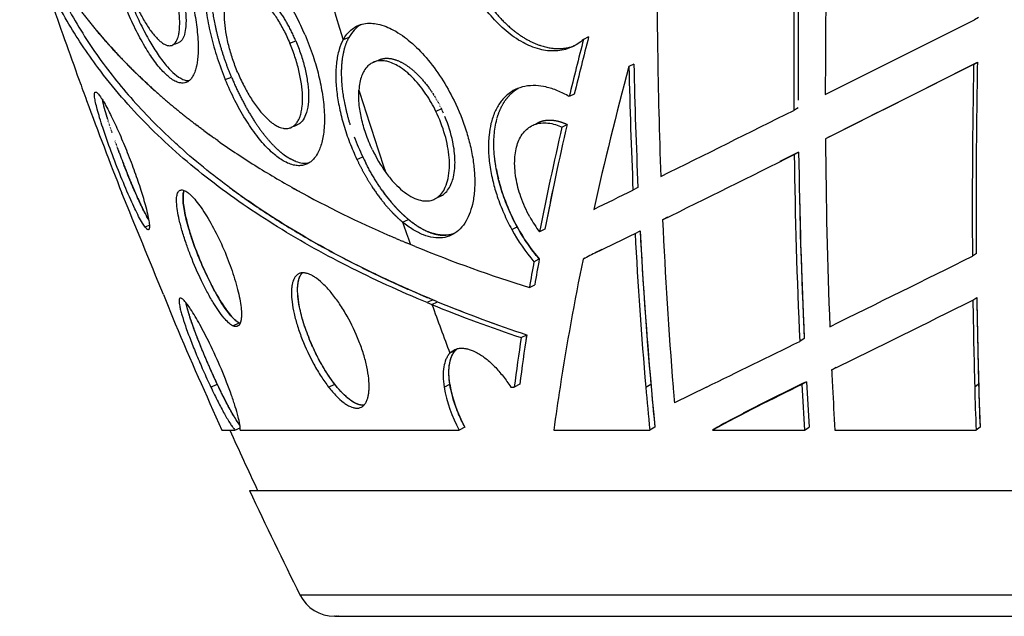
# Model space of a CAD drawing. Header units: millimetres. Extents: x 696 to 1161, y -96 to 347.
# Tile 1 of 55: x 720 to 817, y -96 to -37. Entities that reach past the tile are written whole.
import ezdxf

# ---------------------------------------------------------------- set-up
doc = ezdxf.new("R2010")
doc.units = ezdxf.units.MM
doc.header["$MEASUREMENT"] = 0
doc.layers.add('Crea2D$visibili$tangenti', color=7, linetype='Continuous', true_color=0x000000)
doc.layers.add('Predefinito', color=7, linetype='Continuous', true_color=0x000000)

msp = doc.modelspace()

# ---------------------------------------------------------------- linework, layer by layer
at = {"layer": 'Crea2D$visibili$tangenti'}
for p, q in [((799.376, -44.489), (814.022, -37.14)), ((814.389, -36.91), (814.022, -37.14)), ((746.835, -39.441), (747.42, -39.208)), ((752.639, -38.888), (752.071, -39.121)), ((776.153, -38.834), (775.661, -39.067)), ((780.59, -41.506), (780.11, -41.743)), ((813.927, -41.546), (814.298, -41.31)), ((813.927, -41.546), (799.393, -48.836)), ((740.507, -43.006), (741.116, -42.767)), ((760.566, -43.937), (760.626, -44.022)), ((760.643, -44.047), (760.7, -44.13)), ((760.72, -44.159), (760.774, -44.239)), ((760.796, -44.272), (760.848, -44.35)), ((760.872, -44.387), (760.92, -44.462)), ((760.947, -44.504), (760.992, -44.575)), ((761.021, -44.622), (761.063, -44.69)), ((761.095, -44.742), (761.132, -44.805)), ((761.168, -44.864), (761.201, -44.922)), ((761.24, -44.987), (761.27, -45.039)), ((761.311, -45.112), (761.337, -45.158)), ((761.381, -45.238), (761.403, -45.277)), ((761.45, -45.365), (761.468, -45.398)), ((774.749, -44.438), (774.247, -44.68)), ((761.718, -45.888), (761.173, -46.131)), ((761.519, -45.494), (761.532, -45.519)), ((761.652, -45.755), (761.718, -45.888)), ((761.783, -46.024), (761.718, -45.888)), ((761.848, -46.162), (761.789, -46.037)), ((761.91, -46.3), (761.859, -46.187)), ((796.715, -45.787), (796.285, -46.03)), ((728.902, -46.734), (728.918, -46.786)), ((728.926, -46.81), (728.95, -46.887)), ((728.975, -46.965), (728.982, -46.987)), ((729, -47.043), (729.015, -47.09)), ((729.025, -47.122), (729.051, -47.202)), ((729.077, -47.283), (729.082, -47.3)), ((767.151, -46.885), (767.156, -46.867)), ((729.103, -47.364), (729.117, -47.406)), ((729.13, -47.446), (729.157, -47.528)), ((729.213, -47.695), (729.226, -47.734)), ((729.246, -47.794), (729.263, -47.846)), ((729.279, -47.893), (729.301, -47.958)), ((729.314, -47.994), (729.34, -48.072)), ((729.348, -48.095), (729.38, -48.187)), ((737.609, -47.412), (737.527, -47.348)), ((737.609, -47.412), (737.755, -47.522)), ((737.875, -47.613), (737.755, -47.522)), ((737.875, -47.613), (737.984, -47.695)), ((738.142, -47.814), (737.984, -47.695)), ((738.142, -47.814), (738.214, -47.868)), ((738.411, -48.014), (738.214, -47.868)), ((773.537, -47.673), (774.043, -47.427)), ((729.677, -49.034), (729.688, -49.064)), ((729.715, -49.141), (729.728, -49.176)), ((729.754, -49.248), (729.768, -49.288)), ((735.63, -49.255), (735.488, -49.125)), ((735.63, -49.255), (735.663, -49.285)), ((738.953, -48.412), (738.911, -48.382)), ((738.953, -48.412), (739.145, -48.551)), ((739.226, -48.609), (739.145, -48.551)), ((739.226, -48.609), (739.381, -48.721)), ((739.5, -48.806), (739.381, -48.721)), ((739.5, -48.806), (739.617, -48.889)), ((739.776, -49.002), (739.617, -48.889)), ((744.943, -49.159), (744.892, -49.103)), ((744.943, -49.159), (744.968, -49.187)), ((745.013, -49.235), (744.968, -49.187)), ((745.012, -49.235), (745.045, -49.27)), ((799.816, -48.588), (799.393, -48.836)), ((729.793, -49.356), (729.809, -49.4)), ((729.833, -49.464), (729.851, -49.513)), ((729.872, -49.572), (729.892, -49.627)), ((729.912, -49.681), (729.934, -49.741)), ((729.952, -49.791), (729.934, -49.741)), ((729.952, -49.79), (729.976, -49.855)), ((729.993, -49.9), (729.976, -49.855)), ((729.993, -49.9), (730.019, -49.97)), ((730.033, -50.01), (730.019, -49.97)), ((730.034, -50.009), (730.062, -50.085)), ((730.074, -50.12), (730.061, -50.085)), ((730.075, -50.119), (730.105, -50.2)), ((730.116, -50.229), (730.149, -50.316)), ((735.808, -49.417), (735.663, -49.285)), ((735.808, -49.417), (735.875, -49.478)), ((735.986, -49.578), (735.875, -49.478)), ((735.986, -49.578), (736.07, -49.653)), ((745.082, -49.31), (745.045, -49.27)), ((745.082, -49.31), (745.121, -49.351)), ((745.152, -49.383), (745.121, -49.351)), ((745.152, -49.383), (745.197, -49.431)), ((745.221, -49.455), (745.197, -49.43)), ((745.221, -49.455), (745.273, -49.508)), ((745.29, -49.526), (745.273, -49.508)), ((745.29, -49.526), (745.349, -49.585)), ((745.359, -49.594), (745.349, -49.585)), ((745.565, -49.792), (745.502, -49.732)), ((745.565, -49.792), (745.577, -49.804)), ((745.633, -49.855), (745.577, -49.804)), ((745.633, -49.855), (745.653, -49.874)), ((745.701, -49.917), (745.653, -49.874)), ((745.701, -49.917), (745.733, -49.946)), ((745.769, -49.977), (745.733, -49.946)), ((745.769, -49.977), (745.813, -50.016)), ((745.837, -50.036), (745.813, -50.016)), ((745.837, -50.036), (745.893, -50.084)), ((745.904, -50.093), (745.893, -50.084)), ((745.904, -50.093), (745.972, -50.15)), ((745.981, -50.157), (745.972, -50.15)), ((745.982, -50.157), (746.052, -50.214)), ((746.059, -50.22), (746.052, -50.214)), ((746.059, -50.22), (746.131, -50.277)), ((796.76, -50.114), (794.907, -51.039)), ((796.327, -50.365), (796.76, -50.114)), ((730.46, -51.13), (730.506, -51.246)), ((746.738, -50.695), (746.755, -50.705)), ((746.811, -50.738), (746.754, -50.705)), ((746.811, -50.738), (746.831, -50.749)), ((746.884, -50.779), (746.831, -50.749)), ((746.884, -50.779), (746.907, -50.792)), ((746.957, -50.818), (746.907, -50.792)), ((746.957, -50.818), (746.983, -50.832)), ((747.029, -50.856), (746.983, -50.832)), ((747.029, -50.856), (747.059, -50.87)), ((747.101, -50.891), (747.058, -50.871)), ((747.101, -50.891), (747.134, -50.907)), ((747.172, -50.925), (747.133, -50.907)), ((747.172, -50.925), (747.208, -50.941)), ((747.243, -50.957), (747.208, -50.941)), ((747.243, -50.956), (747.283, -50.973)), ((747.313, -50.986), (747.282, -50.974)), ((747.314, -50.986), (747.356, -51.003)), ((747.383, -51.014), (747.356, -51.004)), ((747.384, -51.014), (747.43, -51.031)), ((753.418, -50.837), (753.992, -50.586)), ((766.987, -51.118), (766.966, -50.96)), ((767.034, -51.438), (767.01, -51.28)), ((780.995, -53.592), (780.507, -53.848)), ((757.907, -56.988), (758.471, -56.727)), ((783.89, -56.507), (783.411, -56.767)), ((733.061, -57.304), (732.636, -57.475)), ((768.611, -57.706), (769.14, -57.445)), ((771.861, -57.693), (771.34, -57.955)), ((780.715, -58.095), (781.204, -57.833)), ((756.942, -58.457), (756.656, -58.333)), ((756.941, -58.457), (757.057, -58.507)), ((757.286, -58.605), (757.057, -58.507)), ((757.286, -58.605), (757.46, -58.679)), ((757.632, -58.752), (757.46, -58.679)), ((757.632, -58.752), (757.863, -58.851)), ((757.978, -58.899), (757.863, -58.851)), ((757.978, -58.899), (758.268, -59.021)), ((758.674, -59.19), (758.268, -59.021)), ((759.133, -59.379), (758.674, -59.19)), ((777.44, -59.684), (776.938, -59.948)), ((777.109, -59.849), (777.442, -59.683)), ((770.79, -60.869), (771.315, -60.603)), ((776.12, -60.348), (775.614, -60.613)), ((814.192, -60.061), (813.811, -60.327)), ((748.057, -61.983), (748.076, -61.964)), ((770.338, -63.411), (770.866, -63.141)), ((734.43, -64.097), (735.591, -66.948)), ((760.883, -64.613), (760.32, -64.886)), ((761.34, -64.802), (760.883, -64.613)), ((813.856, -64.643), (814.239, -64.371)), ((760.32, -64.886), (760.778, -65.075)), ((760.778, -65.075), (761.34, -64.802)), ((741.232, -67.145), (741.861, -66.869)), ((769.541, -68.317), (770.076, -68.039)), ((797.306, -68.412), (796.863, -68.69)), ((763.237, -69.433), (763.201, -69.464)), ((763.1, -69.563), (762.541, -69.843)), ((799.999, -71.486), (800.43, -71.206)), ((800.433, -71.205), (800.43, -71.206)), ((739.085, -73.165), (739.726, -72.88)), ((750.643, -73.165), (751.245, -72.88)), ((761.976, -73.165), (762.539, -72.88)), ((768.507, -73.165), (768.857, -73.165)), ((769.397, -72.88), (768.857, -73.165)), ((781.764, -73.165), (782.261, -72.88)), ((787.709, -73.165), (784.571, -74.707)), ((797.522, -72.636), (797.077, -72.92)), ((814.418, -72.88), (814.031, -73.165)), ((741.457, -77.381), (741.967, -77.148)), ((764.019, -77.09), (763.458, -77.381)), ((782.656, -77.092), (782.16, -77.381)), ((782.658, -77.09), (782.656, -77.092)), ((788.792, -77.092), (788.317, -77.381)), ((797.344, -77.381), (797.791, -77.09)), ((814.554, -77.09), (814.165, -77.381)), ((741.971, -77.381), (763.458, -77.381)), ((772.743, -77.381), (782.16, -77.381)), ((788.317, -77.381), (797.344, -77.381)), ((800.316, -77.381), (814.165, -77.381)), ((742.88, -83.292), (1091.798, -83.292)), ((747.835, -93.542), (1087.449, -93.542)), ((751.232, -95.644), (751.23, -95.644)), ((751.245, -95.644), (751.232, -95.644)), ((751.246, -95.644), (751.245, -95.644)), ((751.251, -95.644), (751.246, -95.644)), ((751.258, -95.644), (751.251, -95.644)), ((751.271, -95.644), (751.258, -95.644)), ((751.274, -95.644), (751.271, -95.644)), ((751.293, -95.644), (751.283, -95.644)), ((751.47, -95.644), (751.418, -95.644)), ((751.53, -95.644), (751.528, -95.644)), ((751.633, -95.644), (751.627, -95.644)), ((752.086, -95.644), (752.083, -95.644)), ((752.25, -95.644), (752.245, -95.644)), ((753.396, -95.644), (753.387, -95.644)), ((754.637, -95.644), (754.635, -95.644)), ((754.963, -95.644), (754.951, -95.644)), ((756.545, -95.644), (756.541, -95.644)), ((756.949, -95.644), (756.932, -95.644))]:
    msp.add_line(p, q, dxfattribs=at)
for centre, radius, start, end in [((1278.106, 122.556), 550.32, 193.03005, 197.0848), ((1532.47, -44.47), 733.095, 178.522395, 180.001469), ((1499.421, -41.354), 702.72, 178.82765, 180.298568), ((1497.584, -42.001), 701.31, 178.789957, 180.329193), ((1126.24, -34.331), 343.37, 179.95836, 180.94778), ((1598.801, 271.868), 927.722, 199.320718, 199.844791), ((755.436, -40.314), 3.139, 119.97711, 152.97295), ((771.771, -1.338), 57.321, 220.04925, 228.81218), ((536676.671, -1427606.236), 1524853.94, 110.577267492, 110.577291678), ((1098.657, -123.361), 333.815, 165.37339, 166.36697), ((1098.38, -122.536), 332.921, 165.43855, 166.43295), ((1330.706, -32.288), 547.844, 180.80766, 182.11462), ((-152366.093, 363077.227), 394082.672, 292.86436005, 292.86444203), ((1309.606, -29.86), 529.144, 181.26119, 182.57064), ((-911.248, 3373.921), 3826.396, 296.562494, 296.805195), ((1573.723, -55.141), 759.552, 178.956557, 179.667414), ((1096.932, -127.34), 328.181, 164.88118, 167.39837), ((1311.336, -30.382), 531.347, 181.22525, 182.53124), ((1542.505, -55.442), 728.711, 178.90741, 180.384108), ((994.339, 53.44), 285.004, 199.79282, 200.22285), ((1268.038, 119.508), 539.8, 197.63717, 198.53799), ((1186.5, 124.822), 489.995, 200.28802, 201.4227), ((747.888, -40.626), 19.944, 192.48844, 197.69156), ((748.793, -52.17), 14.371, 27.02376, 27.10034), ((-898.111, 3353.483), 3798.377, 296.273003, 296.492727), ((749.591, -51.882), 13.524, 11.77002, 22.78276), ((-85958.891, 181571.574), 201264.762, 295.52614463, 295.52629085), ((780.863, -30.432), 54.459, 198.38807, 198.40209), ((781.892, 10.67), 73.037, 233.46417, 233.95087), ((245552.869, -588973.418), 637780.067, 112.571728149, 112.5717857), ((1057.681, -113.762), 291.728, 166.90634, 168.97146), ((1057.676, -113.114), 291.14, 166.96072, 169.02659), ((775.688, -40.335), 23.996, 200.18812, 205.28892), ((1379.119, -44.772), 579.74, 180.401644, 182.221224), ((810.742, -19.952), 86.124, 200.56215, 200.58284), ((752.422, -42.455), 10.042, 225.30811, 226.43886), ((767.762, -43.845), 14.176, 205.26848, 215.67264), ((1353.646, -42.727), 556.935, 180.76002, 182.64347), ((812.212, -19.396), 87.696, 200.64515, 201.21462), ((749.878, -45.488), 6.08, 231.95676, 238.90352), ((748.308, -48.882), 2.322, 247.77935, 281.22779), ((775.373, -40.491), 23.644, 205.27468, 206.93875), ((-887.314, 3330.212), 3776.632, 296.25615, 296.474845), ((1355.197, -43.187), 558.916, 180.73587, 182.61532), ((1510.95, -54.895), 696.778, 179.657748, 180.424932), ((775.202, -40.57), 23.455, 206.95526, 206.99049), ((783.528, -48.776), 16.707, 190.28786, 193.71515), ((786.266, -48.021), 19.547, 194.4577, 208.82135), ((793.38, 28.804), 94.517, 240.69422, 241.12591), ((767.985, -45.56), 14.67, 214.72313, 229.57221), ((1046.592, -110.835), 279.823, 168.25737, 169.05239), ((-438.55, 2421.766), 2759.486, 296.127764, 296.216848), ((-824.397, -696.136), 1682.087, 22.070484, 22.436705), ((127878.424, -273231.586), 301304.535, 114.95386089, 114.95397389), ((1343.898, -43.027), 547.18, 181.22566, 182.659), ((1499.276, -54.854), 685.104, 180.046651, 180.4355), ((1263.673, 118.032), 535.193, 199.08817, 199.33781), ((781.165, -50.549), 12.304, 208.8522, 217.01014), ((1249.421, -35.69), 466.486, 182.58957, 184.60776), ((784.789, -48.893), 18.423, 208.5796, 220.54784), ((785.367, -48.601), 18.48, 208.59058, 220.50117), ((1207.104, -35.377), 426.493, 183.01817, 185.61293), ((1233.473, -33.641), 452.915, 183.0618, 184.97019), ((-260.665, 2058.835), 2359.208, 296.091755, 296.193931), ((1231.222, -34.289), 451.136, 183.02477, 184.94345), ((813.08, 72.95), 142.903, 247.82045, 252.59636), ((1024.982, -106.793), 257.84, 169.68037, 170.2531), ((1025.57, -106.864), 258.429, 169.68794, 170.25931), ((1030.944, -113.156), 260.68, 168.37181, 171.17539), ((840.34, -187.895), 142.794, 116.35997, 116.95448), ((-704.613, 2995.363), 3412.163, 296.161414, 296.423553), ((1024.911, -107.387), 258.344, 169.62681, 170.19934), ((-668.752, 2919.763), 3332.386, 296.15177, 296.417494), ((1424.701, -56.355), 610.901, 180.777332, 181.576798), ((1393.763, -56.406), 579.58, 180.787551, 182.045397), ((1427.794, -55.726), 613.616, 180.807234, 181.602007), ((1259.267, 116.451), 530.511, 200.00921, 200.55821), ((813.157, 63.036), 138.405, 247.76283, 251.63138), ((813.599, 62.82), 137.91, 247.7307, 251.60196), ((813.613, 62.859), 137.949, 247.7323, 251.60248), ((1183.262, 123.491), 486.494, 203.04489, 204.38695), ((742.306, -65.99), 0.988, 243.0416, 249.4173), ((742.315, -65.976), 1.001, 243.04896, 249.19939), ((996.141, -102.773), 229.204, 171.35407, 172.578), ((996.345, -102.228), 228.84, 171.40827, 172.63221), ((997.144, -102.335), 229.643, 171.41115, 172.6308), ((764.263, -70.653), 1.595, 128.62118, 136.97075), ((764.297, -70.682), 1.638, 133.59145, 136.91943), ((-1917.193, 5472.042), 6169.75, 296.0026971, 296.0973255), ((1299.426, -47.763), 499.991, 182.71954, 182.91211), ((775.192, -70.887), 13.411, 189.77663, 208.95685), ((775.772, -70.594), 13.429, 189.80178, 208.92963), ((961.739, -102.427), 190.649, 171.17108, 172.45113), ((1076.689, -47.562), 296.034, 184.96141, 185.78096), ((1077.948, -47.081), 296.811, 184.98648, 185.80277), ((1139.661, -44.322), 356.387, 184.64216, 184.89092), ((888.478, -263.229), 211.12, 115.65395, 118.32196), ((913.738, -312.329), 266.382, 115.86718, 117.35681), ((1197.289, -51.14), 400.805, 183.11504, 183.75389), ((1197.046, -50.701), 400.128, 183.14264, 183.78166), ((1199.672, -50.566), 402.755, 183.14121, 183.77608), ((1205.394, -52.676), 405.83, 182.89384, 183.48996), ((1291.021, -60.11), 477.169, 181.56775, 182.07422), ((1293.409, -59.565), 479.176, 181.59235, 182.09599), ((861.797, -210.925), 152.45, 117.5332, 118.61216), ((1187.78, 125.463), 490.72, 204.416, 205.1763), ((1187.791, 125.479), 491.459, 205.13793, 206.4652), ((751.24, -91.834), 3.81, 206.64101, 269.8411)]:
    msp.add_arc(centre, radius, start, end, dxfattribs=at)
for points, degree, knots in [([(760.32, -64.886), (757.659, -63.782), (752.499, -61.43), (745.213, -57.349), (738.612, -52.755), (732.806, -47.638), (728.288, -42.444), (724.793, -37.165), (722.141, -31.789), (720.849, -27.821), (720.336, -25.743)], 3, [0, 0, 0, 0, 8.642324, 17.001002, 25.027217, 32.73457, 40.173251, 45.628524, 51.691981, 58.113902, 58.113902, 58.113902, 58.113902]), ([(722.426, -30.195), (722.734, -31.027), (723.447, -32.791), (725.096, -36.21), (727.608, -40.338), (731.222, -44.935), (733.994, -47.752), (735.487, -49.125)], 3, [0, 0, 0, 0, 2.661132, 5.70555, 11.381736, 17.131145, 23.218543, 23.218543, 23.218543, 23.218543]), ([(748.33, -38.628), (748.061, -37.999), (747.461, -36.73), (746.453, -34.987), (745.33, -33.399), (744.323, -32.254), (743.48, -31.492), (742.904, -31.058), (742.388, -30.737), (741.89, -30.499), (741.38, -30.333), (740.861, -30.263), (740.375, -30.317), (739.969, -30.474), (739.633, -30.703), (739.338, -31.016), (739.066, -31.436), (738.834, -31.983), (738.67, -32.613), (738.567, -33.282), (738.514, -34.027), (738.518, -35.179), (738.684, -36.785), (739.088, -38.794), (739.696, -40.901), (740.217, -42.305), (740.507, -43.006)], 3, [0, 0, 0, 0, 2.051317, 4.207305, 6.034609, 7.880878, 8.773592, 9.436845, 10.044257, 10.59346, 11.090041, 11.64948, 12.154028, 12.545307, 12.944474, 13.368844, 13.826595, 14.441523, 15.143849, 15.77521, 16.471579, 17.383331, 19.226331, 21.310064, 23.524951, 25.800555, 25.800555, 25.800555, 25.800555]), ([(741.116, -42.767), (740.304, -40.807), (739.654, -38.755), (739.224, -36.758), (738.944, -33.811), (739.373, -31.719), (739.65, -31.062), (740.029, -30.591), (740.497, -30.312)], 5, [0, 0, 0, 0, 0, 0, 21.14447, 21.14447, 21.14447, 34.676115, 34.676115, 34.676115, 34.676115, 34.676115, 34.676115]), ([(735.949, -31.054), (736.184, -31.677), (736.641, -32.998), (737.186, -34.954), (737.595, -36.922), (737.799, -38.501), (737.854, -39.696), (737.842, -40.46), (737.79, -41.101), (737.697, -41.666), (737.56, -42.184), (737.378, -42.617), (737.132, -42.981), (736.857, -43.221), (736.537, -43.348), (736.219, -43.369), (735.849, -43.294), (735.429, -43.097), (734.999, -42.793), (734.579, -42.414), (734.138, -41.944), (733.493, -41.141), (732.674, -39.904), (731.751, -38.222), (730.86, -36.311), (730.321, -34.959), (730.061, -34.254)], 3, [0, 0, 0, 0, 1.998671, 4.190975, 6.088753, 8.025447, 8.963132, 9.672807, 10.318785, 10.890003, 11.389763, 11.9224, 12.29469, 12.700507, 13.002905, 13.312245, 13.649132, 14.126647, 14.69523, 15.224068, 15.822747, 16.62778, 18.309509, 20.269515, 22.378231, 24.633685, 24.633685, 24.633685, 24.633685]), ([(730.933, -33.753), (731.1, -34.205), (731.442, -35.06), (732.017, -36.286), (732.615, -37.376), (733.16, -38.197), (733.582, -38.724), (733.867, -39.03), (734.136, -39.279), (734.399, -39.474), (734.674, -39.619), (734.909, -39.69), (735.151, -39.694), (735.371, -39.624), (735.556, -39.473), (735.713, -39.259), (735.83, -39.006), (735.93, -38.667), (735.999, -38.27), (736.048, -37.633), (736.022, -36.745), (735.877, -35.593), (735.618, -34.326), (735.254, -33), (734.949, -32.108), (734.781, -31.66)], 3, [0, 0, 0, 0, 1.444631, 2.762314, 4.062203, 5.171772, 5.713698, 6.08666, 6.424782, 6.814873, 7.065632, 7.35359, 7.544971, 7.784165, 8.03558, 8.248362, 8.578764, 8.86794, 9.306134, 9.78652, 10.782759, 11.967752, 13.266051, 14.658589, 16.092571, 16.092571, 16.092571, 16.092571]), ([(735.398, -31.439), (735.564, -31.88), (735.866, -32.76), (736.228, -34.074), (736.494, -35.356), (736.651, -36.6), (736.67, -37.68), (736.546, -38.529), (736.337, -39.063), (736.088, -39.328), (735.943, -39.399), (735.902, -39.415)], 3, [0, 0, 0, 0, 1.412895, 2.789699, 4.087172, 5.338801, 6.549363, 7.316955, 7.904361, 8.251216, 8.382975, 8.382975, 8.382975, 8.382975]), ([(747.42, -39.208), (746.851, -37.87), (746.153, -36.605), (745.372, -35.521), (744.165, -34.288), (743.076, -33.787), (742.727, -33.707), (742.41, -33.721), (742.13, -33.827)], 5, [47.248776, 47.248776, 47.248776, 47.248776, 47.248776, 47.248776, 62.116673, 62.116673, 62.116673, 69.817975, 69.817975, 69.817975, 69.817975, 69.817975, 69.817975]), ([(775.661, -39.067), (775.483, -39.227), (775.08, -39.539), (774.424, -39.885), (773.69, -40.12), (772.668, -40.261), (771.558, -40.128), (770.498, -39.771), (769.361, -39.227), (768.006, -38.274), (766.493, -36.752), (765.167, -34.951), (764.425, -33.606), (764.098, -32.919)], 3, [0, 0, 0, 0, 0.716451, 1.52632, 2.212741, 3.021927, 4.606255, 5.52983, 6.37186, 8.379842, 10.47357, 12.791485, 15.073482, 15.073482, 15.073482, 15.073482]), ([(730.696, -34.028), (730.942, -34.695), (731.415, -35.888), (732.215, -37.64), (733.022, -39.177), (733.897, -40.59), (734.709, -41.668), (735.516, -42.489), (736.182, -42.954), (736.698, -43.112), (736.91, -43.119), (736.967, -43.117)], 3, [0, 0, 0, 0, 2.132401, 3.848736, 5.776186, 7.338159, 8.831254, 9.817274, 10.785252, 11.244175, 11.416824, 11.416824, 11.416824, 11.416824]), ([(741.723, -42.304), (741.539, -41.864), (741.214, -40.994), (740.824, -39.664), (740.555, -38.375), (740.422, -37.164), (740.43, -36.265), (740.516, -35.615), (740.612, -35.213), (740.754, -34.834), (740.928, -34.523), (741.147, -34.275), (741.377, -34.114), (741.631, -34.007), (741.94, -33.961), (742.268, -33.997), (742.616, -34.099), (742.979, -34.269), (743.503, -34.605), (744.15, -35.172), (744.879, -36.008), (745.589, -37.017), (746.254, -38.169), (746.648, -39.003), (746.835, -39.441)], 3, [0, 0, 0, 0, 1.429603, 2.783449, 4.156461, 5.374753, 6.432721, 6.847443, 7.340767, 7.669219, 8.058998, 8.405719, 8.654008, 8.896331, 9.226689, 9.583828, 9.878764, 10.311445, 10.782094, 11.74304, 12.8838, 14.104681, 15.44102, 16.869728, 16.869728, 16.869728, 16.869728]), ([(752.071, -39.121), (752.178, -38.924), (752.432, -38.534), (752.901, -38.064), (753.47, -37.713), (754.106, -37.509), (754.796, -37.464), (755.533, -37.561), (756.271, -37.79), (757.081, -38.173), (757.875, -38.673), (758.982, -39.54), (760.317, -40.899), (761.757, -42.849), (762.584, -44.319), (762.955, -45.077)], 3, [0, 0, 0, 0, 0.671419, 1.391408, 1.9791, 2.6631, 3.378669, 4.039523, 4.885853, 5.687557, 6.721527, 7.697013, 9.900482, 12.422251, 14.952356, 14.952356, 14.952356, 14.952356]), ([(748.33, -38.628), (748.623, -39.314), (749.119, -40.622), (749.687, -42.582), (750.076, -44.5), (750.265, -46.371), (750.224, -47.843), (750.064, -48.847), (749.907, -49.456), (749.694, -50.022), (749.427, -50.505), (749.083, -50.924), (748.712, -51.213), (748.297, -51.393), (747.888, -51.468), (747.418, -51.452), (746.885, -51.321), (746.34, -51.074), (745.815, -50.748), (745.273, -50.332), (744.493, -49.61), (743.512, -48.462), (742.427, -46.866), (741.4, -45.021), (740.795, -43.701), (740.507, -43.006)], 3, [0, 0, 0, 0, 2.239393, 4.191895, 6.118128, 8.103358, 9.82626, 10.522337, 11.149005, 11.711275, 12.334272, 12.79787, 13.328829, 13.734881, 14.143702, 14.569563, 15.139189, 15.781125, 16.35691, 16.993999, 17.828543, 19.54083, 21.514685, 23.611856, 25.868182, 25.868182, 25.868182, 25.868182]), ([(741.723, -42.304), (741.909, -42.751), (742.297, -43.592), (742.963, -44.785), (743.672, -45.826), (744.327, -46.589), (744.838, -47.061), (745.186, -47.328), (745.522, -47.541), (745.851, -47.696), (746.198, -47.796), (746.497, -47.825), (746.803, -47.783), (747.083, -47.673), (747.327, -47.487), (747.543, -47.239), (747.71, -46.954), (747.862, -46.582), (747.977, -46.156), (748.08, -45.489), (748.105, -44.569), (747.993, -43.386), (747.74, -42.098), (747.356, -40.766), (747.021, -39.881), (746.835, -39.441)], 3, [0, 0, 0, 0, 1.454397, 2.776775, 4.095388, 5.227021, 5.787265, 6.179896, 6.543423, 6.9769, 7.26854, 7.623004, 7.872355, 8.190268, 8.517847, 8.783083, 9.175175, 9.504619, 9.986768, 10.495164, 11.52778, 12.739105, 14.056668, 15.45981, 16.89376, 16.89376, 16.89376, 16.89376]), ([(747.42, -39.208), (747.603, -39.639), (747.932, -40.506), (748.313, -41.814), (748.573, -43.111), (748.692, -44.317), (748.66, -45.453), (748.473, -46.377), (748.128, -47.039), (747.797, -47.349), (747.604, -47.449), (747.541, -47.475)], 3, [0, 0, 0, 0, 1.405943, 2.780659, 4.083201, 5.369639, 6.409835, 7.486667, 8.177254, 8.621422, 8.826327, 8.826327, 8.826327, 8.826327]), ([(752.071, -39.121), (751.907, -39.423), (751.624, -40.133), (751.384, -41.358), (751.321, -42.749), (751.427, -44.258), (751.691, -45.841), (752.115, -47.504), (752.689, -49.188), (753.161, -50.293), (753.418, -50.837)], 3, [0, 0, 0, 0, 1.031861, 2.280817, 3.733326, 5.198561, 6.813162, 8.544409, 10.342013, 12.146926, 12.146926, 12.146926, 12.146926]), ([(761.173, -46.131), (760.887, -45.543), (760.245, -44.422), (759.273, -43.184), (758.401, -42.344), (757.769, -41.857), (757.12, -41.479), (756.528, -41.248), (755.937, -41.141), (755.387, -41.171), (754.887, -41.356), (754.454, -41.684), (754.116, -42.125), (753.858, -42.685), (753.686, -43.328), (753.628, -43.795), (753.611, -44.045)], 3, [0, 0, 0, 0, 1.961566, 3.867672, 4.70711, 5.587003, 6.258582, 6.953677, 7.4851, 8.051435, 8.591975, 9.0653, 9.665365, 10.246212, 10.906198, 11.656237, 11.656237, 11.656237, 11.656237]), ([(755.59, -41.078), (755.791, -40.989), (756.008, -40.931), (756.238, -40.905), (757.164, -40.933), (758.229, -41.439), (759.047, -42.07), (759.837, -42.916), (760.55, -43.915)], 5, [-83.892246, -83.892246, -83.892246, -83.892246, -83.892246, -83.892246, -79.226407, -79.226407, -79.226407, -65.960567, -65.960567, -65.960567, -65.960567, -65.960567, -65.960567]), ([(732.636, -57.475), (732.541, -57.351), (732.32, -57.007), (731.991, -56.404), (731.612, -55.638), (731.02, -54.354), (730.234, -52.488), (729.32, -50.13), (728.634, -48.192), (728.192, -46.806), (727.954, -45.982), (727.784, -45.305), (727.697, -44.838), (727.67, -44.549), (727.673, -44.402), (727.693, -44.298), (727.755, -44.213), (727.875, -44.252), (727.964, -44.339), (728.085, -44.459), (728.204, -44.624), (728.396, -44.896), (728.658, -45.333), (728.986, -45.927), (729.472, -46.885), (730.089, -48.213), (730.826, -49.961), (731.528, -51.788), (732.145, -53.571), (732.496, -54.722), (732.646, -55.27)], 3, [0, 0, 0, 0, 0.467876, 1.225417, 2.06105, 3.031548, 5.466824, 8.133459, 10.618662, 11.633068, 12.497305, 13.192537, 13.726014, 13.919228, 14.064814, 14.166413, 14.235262, 14.357538, 14.476014, 14.638224, 14.846154, 15.100534, 15.628176, 16.380264, 17.131883, 18.852813, 20.770863, 22.822548, 24.724751, 26.430001, 26.430001, 26.430001, 26.430001]), ([(754.942, -49.897), (754.819, -49.637), (754.586, -49.11), (754.201, -48.085), (753.846, -46.849), (753.608, -45.422), (753.581, -44.493), (753.611, -44.045)], 3, [0, 0, 0, 0, 0.862622, 1.728213, 3.283494, 4.714059, 6.06167, 6.06167, 6.06167, 6.06167]), ([(774.247, -44.68), (773.88, -44.464), (773.139, -44.087), (772.034, -43.723), (770.95, -43.567), (769.92, -43.63), (768.978, -43.94), (768.15, -44.473), (767.46, -45.216), (766.908, -46.198), (766.549, -47.297), (766.345, -48.543), (766.302, -49.915), (766.437, -51.448), (766.739, -52.984), (767.199, -54.561), (767.805, -56.129), (768.327, -57.189), (768.611, -57.706)], 3, [0, 0, 0, 0, 1.277966, 2.489007, 3.479038, 4.550639, 5.561676, 6.426562, 7.484303, 8.577334, 9.786351, 10.94219, 12.355392, 13.894553, 15.552997, 17.044506, 18.820949, 20.588701, 20.588701, 20.588701, 20.588701]), ([(762.955, -45.077), (763.422, -46.031), (764.006, -47.479), (764.57, -49.511), (764.852, -50.997), (764.996, -52.503), (764.98, -53.902), (764.797, -55.173), (764.477, -56.225), (764.033, -57.103), (763.439, -57.82), (762.68, -58.325), (761.818, -58.562), (760.887, -58.535), (759.909, -58.258), (758.891, -57.737), (758.238, -57.261), (757.907, -56.988)], 3, [0, 0, 0, 0, 3.18677, 4.671803, 6.32182, 7.717797, 9.205764, 10.511165, 11.560695, 12.49336, 13.451148, 14.331358, 15.194049, 16.100536, 17.097671, 18.227046, 19.515767, 19.515767, 19.515767, 19.515767]), ([(756.246, -52.112), (756.479, -52.434), (756.935, -53.005), (757.693, -53.764), (758.462, -54.353), (759.252, -54.758), (760.007, -54.943), (760.617, -54.902), (761.038, -54.744), (761.401, -54.526), (761.781, -54.154), (762.152, -53.515), (762.409, -52.671), (762.518, -51.686), (762.489, -50.629), (762.338, -49.535), (761.968, -47.996), (761.529, -46.866), (761.173, -46.131)], 3, [0, 0, 0, 0, 1.190875, 2.19167, 3.212014, 4.086965, 4.842835, 5.521326, 5.896675, 6.182077, 6.787583, 7.472919, 8.384274, 9.418853, 10.435961, 11.55201, 12.728142, 15.176865, 15.176865, 15.176865, 15.176865]), ([(771.313, -60.604), (770.908, -60.135), (770.128, -59.117), (769.114, -57.468), (768.252, -55.695), (767.578, -53.872), (767.093, -51.987), (766.848, -50.179), (766.847, -48.455), (767.013, -47.4), (767.151, -46.885)], 3, [0, 0, 0, 0, 1.858801, 3.84165, 5.801369, 7.765719, 9.664773, 11.631032, 13.227557, 14.824663, 14.824663, 14.824663, 14.824663]), ([(770.389, -56.486), (770.039, -55.853), (769.479, -54.605), (769.047, -52.968), (768.897, -51.713), (768.889, -50.819), (768.98, -50.007), (769.165, -49.289), (769.448, -48.643), (769.821, -48.112), (770.298, -47.685), (770.847, -47.395), (771.491, -47.246), (772.186, -47.253), (772.88, -47.402), (773.327, -47.576), (773.537, -47.673)], 3, [0, 0, 0, 0, 2.168628, 4.091482, 5.06091, 5.955468, 6.769831, 7.505946, 8.171936, 8.877625, 9.441358, 10.07903, 10.725627, 11.409128, 12.151166, 12.845564, 12.845564, 12.845564, 12.845564]), ([(739.776, -49.002), (740.405, -49.446), (741.685, -50.321), (744.25, -51.967), (749.144, -54.836), (753.546, -56.978), (756.656, -58.333)], 3, [0, 0, 0, 0, 2.310937, 4.649521, 9.144293, 19.321159, 19.321159, 19.321159, 19.321159]), ([(761.568, -54.487), (761.731, -54.411), (762.05, -54.198), (762.44, -53.735), (762.719, -53.176), (762.925, -52.497), (763.034, -51.758), (763.064, -50.597), (762.952, -49.726), (762.829, -49.124)], 3, [0, 0, 0, 0, 0.540032, 1.137986, 1.800529, 2.403731, 3.262285, 4.036662, 5.882663, 5.882663, 5.882663, 5.882663]), ([(761.337, -64.804), (760.233, -64.35), (757.736, -63.282), (753.043, -61.078), (747.435, -58.04), (741.443, -54.119), (737.782, -51.188), (736.07, -49.653)], 3, [0, 0, 0, 0, 3.581977, 8.144225, 15.552046, 22.704063, 29.602769, 29.602769, 29.602769, 29.602769]), ([(753.418, -50.837), (753.805, -51.655), (754.223, -52.439), (754.664, -53.176), (755.572, -54.538), (756.51, -55.665), (756.98, -56.167), (757.447, -56.608), (757.907, -56.988)], 5, [-33.9039, -33.9039, -33.9039, -33.9039, -33.9039, -33.9039, -25.760528, -25.760528, -25.760528, -17.617155, -17.617155, -17.617155, -17.617155, -17.617155, -17.617155]), ([(732.997, -56.783), (732.917, -56.649), (732.749, -56.349), (732.377, -55.628), (731.862, -54.529), (731.196, -52.984), (730.743, -51.858), (730.505, -51.247)], 3, [0, 0, 0, 0, 0.467216, 1.030825, 2.433671, 4.108003, 6.076024, 6.076024, 6.076024, 6.076024]), ([(730.508, -51.252), (730.843, -52.111), (731.189, -52.963), (731.534, -53.781), (732.068, -54.985), (732.538, -55.944), (732.704, -56.267), (732.857, -56.545), (732.996, -56.777)], 5, [162.001477, 162.001477, 162.001477, 162.001477, 162.001477, 162.001477, 172.684134, 172.684134, 172.684134, 179.184344, 179.184344, 179.184344, 179.184344, 179.184344, 179.184344]), ([(741.232, -67.145), (741.162, -67.109), (741.022, -67.02), (740.729, -66.78), (740.317, -66.337), (739.816, -65.666), (739.258, -64.793), (738.71, -63.818), (737.951, -62.316), (737.286, -60.781), (736.686, -59.162), (736.3, -57.973), (736.001, -56.862), (735.805, -55.887), (735.725, -55.203), (735.722, -54.728), (735.746, -54.465), (735.791, -54.244), (735.861, -54.068), (735.955, -53.937), (736.076, -53.854), (736.219, -53.824), (736.377, -53.845), (736.549, -53.911), (736.735, -54.02), (736.938, -54.173), (737.25, -54.456), (737.66, -54.916), (738.168, -55.593), (738.905, -56.726), (739.792, -58.361), (740.707, -60.424), (741.336, -62.194), (741.718, -63.546), (741.93, -64.49), (742.061, -65.323), (742.095, -65.85), (742.093, -66.089)], 3, [0, 0, 0, 0, 0.238362, 0.493295, 1.134754, 2.048807, 3.003517, 4.243252, 5.402164, 8.051996, 9.257727, 10.581043, 11.800823, 12.708168, 13.563428, 13.864522, 14.130779, 14.354232, 14.539588, 14.694937, 14.833285, 14.971881, 15.125251, 15.305402, 15.520097, 15.773238, 16.067076, 16.781493, 17.618821, 18.606816, 20.830974, 23.194101, 25.372309, 26.461849, 27.408972, 28.272073, 28.990458, 28.990458, 28.990458, 28.990458]), ([(741.858, -66.87), (741.703, -66.791), (741.417, -66.568), (741.01, -66.135), (740.582, -65.583), (740.104, -64.871), (739.578, -63.982), (738.854, -62.614), (738.022, -60.785), (737.318, -58.923), (736.87, -57.481), (736.624, -56.536), (736.455, -55.708), (736.361, -54.984), (736.351, -54.439), (736.4, -54.089), (736.444, -53.942), (736.469, -53.882)], 3, [0, 0, 0, 0, 0.520994, 1.081554, 1.779269, 2.615022, 3.654262, 4.876008, 7.255588, 9.679248, 10.84424, 11.783655, 12.609819, 13.376965, 13.973491, 14.240151, 14.434065, 14.434065, 14.434065, 14.434065]), ([(736.452, -53.93), (736.43, -53.991), (736.395, -54.128), (736.353, -54.457), (736.363, -54.974), (736.455, -55.702), (736.627, -56.54), (736.884, -57.522), (737.344, -58.991), (738.07, -60.895), (738.909, -62.719), (739.601, -64.014), (740.068, -64.803), (740.514, -65.482), (740.967, -66.082), (741.413, -66.563), (741.717, -66.795), (741.861, -66.869)], 3, [0, 0, 0, 0, 0.194256, 0.422082, 0.994148, 1.739909, 2.624243, 3.559167, 4.783244, 7.2421, 9.667974, 10.803102, 11.644489, 12.417721, 13.241831, 13.896051, 14.381671, 14.381671, 14.381671, 14.381671]), ([(732.646, -55.27), (732.729, -55.574), (732.865, -56.104), (732.992, -56.728), (733.049, -57.131), (733.067, -57.359), (733.063, -57.522), (733.047, -57.618), (733.028, -57.674), (733.002, -57.714), (732.966, -57.736), (732.922, -57.736), (732.851, -57.706), (732.751, -57.619), (732.678, -57.53), (732.636, -57.475)], 3, [0, 0, 0, 0, 0.945405, 1.639768, 1.909878, 2.166572, 2.325935, 2.399017, 2.45679, 2.502038, 2.540267, 2.579824, 2.628388, 2.768212, 2.974837, 2.974837, 2.974837, 2.974837]), ([(750.976, -64.001), (750.729, -63.696), (750.26, -63.169), (749.638, -62.621), (749.158, -62.296), (748.838, -62.126), (748.507, -62.005), (748.228, -61.954), (747.947, -61.968), (747.696, -62.048), (747.463, -62.221), (747.277, -62.472), (747.15, -62.765), (747.067, -63.081), (747.013, -63.442), (746.984, -64.027), (747.048, -64.89), (747.255, -66.005), (747.593, -67.229), (748.192, -68.91), (748.967, -70.569), (749.878, -72.109), (750.387, -72.835), (750.643, -73.165)], 3, [0, 0, 0, 0, 1.177165, 2.113642, 2.480828, 2.913503, 3.198727, 3.534465, 3.760938, 4.037571, 4.314669, 4.618348, 4.967843, 5.268555, 5.596276, 6.060266, 7.025695, 8.185714, 9.457962, 10.831456, 13.536773, 14.941241, 16.194528, 16.194528, 16.194528, 16.194528]), ([(754.108, -74.943), (754.02, -74.952), (753.835, -74.945), (753.448, -74.85), (752.932, -74.582), (752.299, -74.08), (751.639, -73.393), (750.981, -72.558), (750.34, -71.602), (749.721, -70.531), (749.137, -69.362), (748.639, -68.188), (748.221, -67.016), (747.902, -65.9), (747.68, -64.803), (747.586, -63.852), (747.612, -63.141), (747.697, -62.689), (747.789, -62.405), (747.906, -62.165), (748.013, -62.025), (748.075, -61.963)], 3, [0, 0, 0, 0, 0.264767, 0.552573, 1.19183, 1.992988, 2.973349, 4.042756, 5.178593, 6.424656, 7.75225, 9.098171, 10.247249, 11.484196, 12.578835, 13.599529, 14.348127, 14.706768, 14.977386, 15.241428, 15.503407, 15.503407, 15.503407, 15.503407]), ([(751.245, -72.88), (750.913, -72.451), (750.273, -71.512), (749.42, -69.97), (748.668, -68.294), (748.165, -66.848), (747.868, -65.714), (747.685, -64.789), (747.593, -63.947), (747.612, -63.205), (747.686, -62.72), (747.819, -62.318), (747.957, -62.096), (748.036, -62.007)], 3, [0, 0, 0, 0, 1.62715, 3.405412, 5.281011, 7.133335, 7.994096, 8.793806, 9.963201, 10.527824, 11.016627, 11.433822, 11.791275, 11.791275, 11.791275, 11.791275]), ([(738.959, -68.864), (738.657, -68.245), (738.201, -67.359), (737.57, -66.253), (737.163, -65.599), (736.804, -65.081), (736.545, -64.756), (736.348, -64.561), (736.234, -64.475), (736.138, -64.43), (736.037, -64.439), (735.974, -64.552), (735.964, -64.719), (735.978, -64.961), (736.035, -65.271), (736.123, -65.659), (736.302, -66.297), (736.626, -67.288), (737.113, -68.6), (737.699, -70.056), (738.354, -71.582), (738.828, -72.622), (739.085, -73.165)], 3, [0, 0, 0, 0, 2.066469, 2.988041, 3.819837, 4.375796, 4.879184, 5.064874, 5.205528, 5.306052, 5.380429, 5.489682, 5.656079, 5.893033, 6.208779, 6.605101, 7.082122, 8.199549, 9.730415, 11.281804, 12.907598, 14.710278, 14.710278, 14.710278, 14.710278]), ([(750.643, -73.165), (750.883, -73.474), (751.338, -74.01), (751.946, -74.568), (752.416, -74.899), (752.732, -75.071), (753.059, -75.193), (753.337, -75.242), (753.618, -75.226), (753.87, -75.142), (754.106, -74.966), (754.299, -74.711), (754.435, -74.413), (754.527, -74.092), (754.591, -73.728), (754.636, -73.139), (754.593, -72.27), (754.406, -71.147), (754.081, -69.914), (753.487, -68.227), (752.7, -66.571), (751.764, -65.044), (751.24, -64.327), (750.976, -64.001)], 3, [0, 0, 0, 0, 1.174972, 2.104359, 2.469872, 2.898782, 3.180963, 3.513789, 3.739849, 4.018929, 4.301655, 4.613131, 4.97155, 5.279417, 5.612911, 6.079541, 7.0494, 8.215457, 9.492908, 10.869848, 13.575955, 14.981275, 16.239176, 16.239176, 16.239176, 16.239176]), ([(741.94, -76.907), (741.823, -76.753), (741.61, -76.441), (741.169, -75.72), (740.579, -74.636), (739.788, -73.044), (738.933, -71.177), (738.117, -69.25), (737.44, -67.503), (737.008, -66.244), (736.769, -65.409), (736.689, -65.059), (736.659, -64.903)], 3, [0, 0, 0, 0, 0.58172, 1.134317, 2.533507, 4.283381, 6.465874, 8.693432, 10.559009, 12.086621, 12.685949, 13.163364, 13.163364, 13.163364, 13.163364]), ([(739.726, -72.88), (739.19, -71.745), (738.645, -70.522), (738.13, -69.293), (737.429, -67.498), (736.956, -66.065), (736.82, -65.608), (736.722, -65.22), (736.664, -64.908)], 5, [-45.396302, -45.396302, -45.396302, -45.396302, -45.396302, -45.396302, -32.250003, -32.250003, -32.250003, -24.853973, -24.853973, -24.853973, -24.853973, -24.853973, -24.853973]), ([(742.093, -66.089), (742.09, -66.382), (742.064, -66.628), (742.014, -66.826), (741.876, -67.129), (741.66, -67.246), (741.534, -67.259), (741.392, -67.225), (741.232, -67.145)], 5, [0.7, 0.7, 0.7, 0.7, 0.7, 0.7, 7.540733, 7.540733, 7.540733, 14.381465, 14.381465, 14.381465, 14.381465, 14.381465, 14.381465]), ([(741.971, -77.381), (741.976, -77.299), (741.969, -77.117), (741.911, -76.677), (741.756, -75.991), (741.483, -75.044), (740.958, -73.482), (740.137, -71.395), (739.369, -69.704), (738.959, -68.864)], 3, [0, 0, 0, 0, 0.244079, 0.545178, 1.3329, 2.350457, 3.50322, 6.272698, 9.075511, 9.075511, 9.075511, 9.075511]), ([(762.541, -69.843), (762.676, -69.698), (762.921, -69.519), (763.325, -69.38), (763.691, -69.337), (764.079, -69.371), (764.601, -69.498), (765.29, -69.807), (766.123, -70.381), (766.973, -71.162), (767.781, -72.097), (768.273, -72.797), (768.507, -73.165)], 3, [0, 0, 0, 0, 0.596162, 0.891509, 1.276512, 1.692951, 2.056602, 2.883074, 3.94553, 5.082468, 6.33988, 7.647483, 7.647483, 7.647483, 7.647483]), ([(762.541, -69.843), (762.456, -69.933), (762.313, -70.123), (762.086, -70.568), (761.914, -71.222), (761.859, -72.146), (761.921, -72.806), (761.976, -73.165)], 3, [0, 0, 0, 0, 0.371551, 0.709827, 1.492469, 2.386613, 3.47637, 3.47637, 3.47637, 3.47637]), ([(764.016, -77.092), (763.792, -76.676), (763.418, -75.901), (762.982, -74.754), (762.678, -73.693), (762.492, -72.698), (762.422, -71.741), (762.482, -70.876), (762.698, -70.121), (762.951, -69.72), (763.097, -69.565)], 3, [0, 0, 0, 0, 1.416652, 2.579545, 3.676828, 4.724784, 5.612893, 6.549639, 7.315398, 7.953507, 7.953507, 7.953507, 7.953507]), ([(739.085, -73.165), (739.204, -73.416), (739.437, -73.9), (739.878, -74.783), (740.385, -75.743), (740.87, -76.57), (741.222, -77.09), (741.378, -77.29), (741.457, -77.381)], 3, [0, 0, 0, 0, 0.832891, 1.610335, 2.963253, 4.088626, 4.484137, 4.847365, 4.847365, 4.847365, 4.847365])]:
    msp.add_open_spline(points, degree=degree, knots=knots, dxfattribs=at)
for points, degree in [([(764.623, -32.696), (766.038, -35.669), (768.076, -38.295), (770.524, -40.019), (772.9, -40.428), (774.817, -39.67)], 5), ([(725.236, -34.754), (727.185, -37.547), (729.405, -40.205), (731.881, -42.724), (734.595, -45.105), (737.527, -47.348)], 5), ([(752.77, -47.44), (752.135, -45.379), (751.776, -43.337), (751.745, -41.486), (752.048, -39.977), (752.639, -38.888)], 5), ([(741.116, -42.767), (741.739, -44.268), (742.457, -45.715), (743.245, -47.042), (744.068, -48.185), (744.892, -49.103)], 5), ([(767.176, -46.794), (767.406, -45.981), (767.738, -45.264), (768.168, -44.663), (768.687, -44.19), (769.284, -43.854)], 5), ([(774.043, -47.427), (773.409, -47.134), (772.785, -46.965), (772.191, -46.931), (771.648, -47.032), (771.17, -47.26)], 5), ([(758.47, -56.728), (757.623, -56.028), (756.756, -55.123), (755.884, -54.009), (755.046, -52.679), (754.301, -51.215)], 5), ([(740.906, -53.585), (744.362, -56.143), (748.118, -58.524), (752.145, -60.728), (756.411, -62.756), (760.883, -64.613)], 5), ([(762.971, -58.117), (762.213, -58.382), (761.361, -58.373), (760.441, -58.099), (759.468, -57.554), (758.47, -56.728)], 5), ([(758.471, -56.727), (759.239, -57.362), (760.007, -57.844), (760.759, -58.16), (761.476, -58.304), (762.141, -58.274)], 5), ([(762.539, -72.88), (762.366, -71.746), (762.409, -70.754), (762.67, -70.02), (763.1, -69.563)], 4), ([(741.939, -76.901), (741.542, -76.38), (741.005, -75.475), (740.371, -74.244), (739.726, -72.88)], 4), ([(754.11, -74.942), (753.667, -74.983), (753.133, -74.791), (752.53, -74.362), (751.887, -73.71), (751.245, -72.88)], 5), ([(740.175, -77.381), (740.164, -77.381), (740.289, -77.381), (740.549, -77.381), (740.939, -77.381), (741.457, -77.381)], 5)]:
    msp.add_open_spline(points, degree=degree, dxfattribs=at)
at = {"layer": 'Predefinito'}
msp.add_line((751.271, -95.644), (1106.197, -95.644), dxfattribs=at)

doc.saveas('drawing.dxf')
